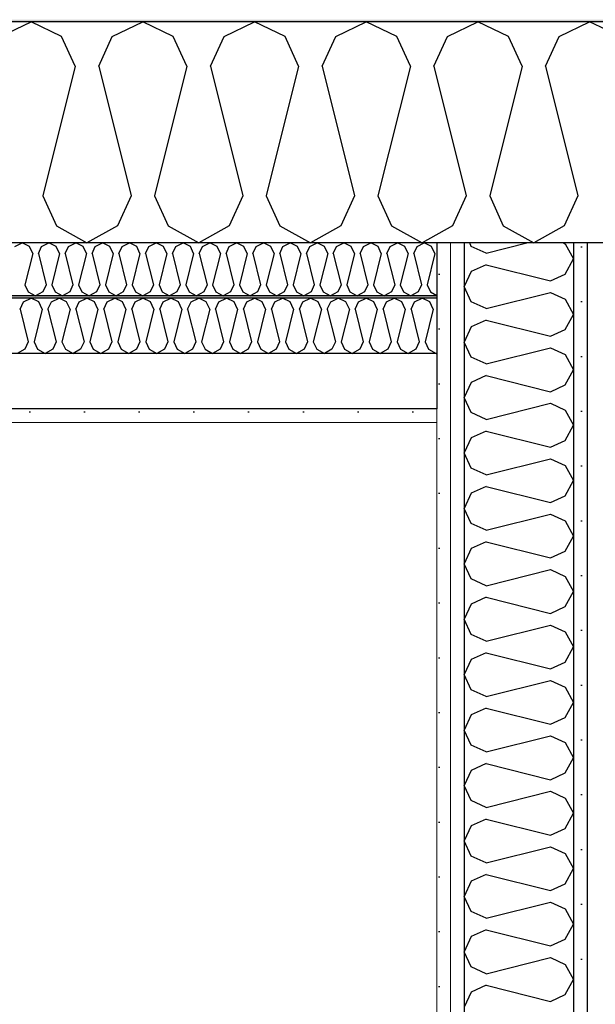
# Model space of a CAD drawing. Header units: millimetres. Extents: x -8544 to 51179, y -2070 to 23603.
# Tile 59 of 174: x 7541 to 8067, y 9159 to 10057. Entities that reach past the tile are written whole.
import ezdxf

# ---------------------------------------------------------------- set-up
doc = ezdxf.new("R2010")
doc.units = ezdxf.units.MM
doc.header["$LTSCALE"] = 0.5
doc.header["$MEASUREMENT"] = 0
doc.linetypes.add('PLINE', pattern=[0])
doc.layers.add('236- Innvendig kledning og overflate(Nye konstruksjoner)', color=7, linetype='Continuous', lineweight=0)
for name, color, linetype in [('242- Ikke-bærende innervegger (Skravur)(Nye konstruksjoner)', 7, 'Continuous'), ('242- Ikke-bærende innervegger(Nye konstruksjoner)', 7, 'Continuous'), ('256- Faste himlinger og overflatebehandling (Skravur)(Nye konstruksjoner)', 7, 'Continuous'), ('256- Faste himlinger og overflatebehandling(Nye konstruksjoner)', 7, 'Continuous'), ('261- Primærkonstruksjon (tak)', 7, 'Continuous'), ('261- Primærkonstruksjon (tak) (Skravur)', 7, 'Continuous'), ('262- Taktekking (Skravur)(Nye konstruksjoner)', 7, 'Continuous')]:
    doc.layers.add(name, color=color, linetype=linetype)
pattern_1 = [(270, (0, 0), (86.60254, 0), [0, -50]), (270, (43.3, -25), (86.60254, 0), [0, -50])]

# ---------------------------------------------------------------- blocks, each defined once
blk = doc.blocks.new('*X7')
at = {"layer": '261- Primærkonstruksjon (tak) (Skravur)', "linetype": 'PLINE'}
for p, q in [((7523.46, 10042.09), (7551.33, 10055.27)), ((7579.2, 10042.09), (7551.33, 10055.27)), ((7625.51, 10042.09), (7653.37, 10055.27)), ((7681.24, 10042.09), (7653.37, 10055.27)), ((7727.55, 10042.09), (7755.42, 10055.27)), ((7783.29, 10042.09), (7755.42, 10055.27)), ((7829.6, 10042.09), (7857.46, 10055.27)), ((7885.33, 10042.09), (7857.46, 10055.27)), ((7931.64, 10042.09), (7959.51, 10055.27)), ((7987.38, 10042.09), (7959.51, 10055.27)), ((8033.69, 10042.09), (8061.55, 10055.27)), ((8089.42, 10042.09), (8061.55, 10055.27)), ((7591.63, 10014.76), (7579.2, 10042.09)), ((7613.07, 10014.76), (7625.51, 10042.09)), ((7693.68, 10014.76), (7681.24, 10042.09)), ((7715.12, 10014.76), (7727.55, 10042.09)), ((7795.72, 10014.76), (7783.29, 10042.09)), ((7817.16, 10014.76), (7829.6, 10042.09)), ((7897.77, 10014.76), (7885.33, 10042.09)), ((7919.21, 10014.76), (7931.64, 10042.09)), ((7999.81, 10014.76), (7987.38, 10042.09)), ((8021.25, 10014.76), (8033.69, 10042.09)), ((7591.63, 10014.76), (7562.05, 9896.43)), ((7613.07, 10014.76), (7642.65, 9896.43)), ((7693.68, 10014.76), (7664.09, 9896.43)), ((7715.12, 10014.76), (7744.7, 9896.43)), ((7795.72, 10014.76), (7766.14, 9896.43)), ((7817.16, 10014.76), (7846.74, 9896.43)), ((7897.77, 10014.76), (7868.18, 9896.43)), ((7919.21, 10014.76), (7948.79, 9896.43)), ((7999.81, 10014.76), (7970.23, 9896.43)), ((8021.25, 10014.76), (8050.83, 9896.43)), ((7562.05, 9896.43), (7574.48, 9869.1)), ((7642.65, 9896.43), (7630.22, 9869.1)), ((7664.09, 9896.43), (7676.53, 9869.1)), ((7744.7, 9896.43), (7732.26, 9869.1)), ((7766.14, 9896.43), (7778.57, 9869.1)), ((7846.74, 9896.43), (7834.31, 9869.1)), ((7868.18, 9896.43), (7880.62, 9869.1)), ((7948.79, 9896.43), (7936.35, 9869.1)), ((7970.23, 9896.43), (7982.66, 9869.1)), ((8050.83, 9896.43), (8038.4, 9869.1)), ((7574.48, 9869.1), (7602.35, 9853.55)), ((7630.22, 9869.1), (7602.35, 9853.55)), ((7676.53, 9869.1), (7704.4, 9853.55)), ((7732.26, 9869.1), (7704.4, 9853.55)), ((7778.57, 9869.1), (7806.44, 9853.55)), ((7834.31, 9869.1), (7806.44, 9853.55)), ((7880.62, 9869.1), (7908.49, 9853.55)), ((7936.35, 9869.1), (7908.49, 9853.55)), ((7982.66, 9869.1), (8010.53, 9853.55)), ((8038.4, 9869.1), (8010.53, 9853.55))]:
    blk.add_line(p, q, dxfattribs=at)
blk = doc.blocks.new('*X53')
at = {"layer": '256- Faste himlinger og overflatebehandling (Skravur)(Nye konstruksjoner)', "linetype": 'PLINE'}
for p, q in [((7536.48, 9850.38), (7543.16, 9853.55)), ((7549.85, 9850.38), (7543.16, 9853.55)), ((7552.84, 9843.83), (7549.85, 9850.38)), ((7557.98, 9843.83), (7560.97, 9850.38)), ((7560.97, 9850.38), (7567.66, 9853.55)), ((7574.34, 9850.38), (7567.66, 9853.55)), ((7577.33, 9843.83), (7574.34, 9850.38)), ((7582.47, 9843.83), (7585.46, 9850.38)), ((7585.46, 9850.38), (7592.15, 9853.55)), ((7598.83, 9850.38), (7592.15, 9853.55)), ((7601.82, 9843.83), (7598.83, 9850.38)), ((7606.96, 9843.83), (7609.95, 9850.38)), ((7609.95, 9850.38), (7616.64, 9853.55)), ((7623.33, 9850.38), (7616.64, 9853.55)), ((7626.31, 9843.83), (7623.33, 9850.38)), ((7631.46, 9843.83), (7634.44, 9850.38)), ((7634.44, 9850.38), (7641.13, 9853.55)), ((7647.82, 9850.38), (7641.13, 9853.55)), ((7650.8, 9843.83), (7647.82, 9850.38)), ((7655.95, 9843.83), (7658.93, 9850.38)), ((7658.93, 9850.38), (7665.62, 9853.55)), ((7672.31, 9850.38), (7665.62, 9853.55)), ((7675.29, 9843.83), (7672.31, 9850.38)), ((7680.44, 9843.83), (7683.42, 9850.38)), ((7683.42, 9850.38), (7690.11, 9853.55)), ((7696.8, 9850.38), (7690.11, 9853.55)), ((7699.78, 9843.83), (7696.8, 9850.38)), ((7704.93, 9843.83), (7707.91, 9850.38)), ((7707.91, 9850.38), (7714.6, 9853.55)), ((7721.29, 9850.38), (7714.6, 9853.55)), ((7724.27, 9843.83), (7721.29, 9850.38)), ((7729.42, 9843.83), (7732.4, 9850.38)), ((7732.4, 9850.38), (7739.09, 9853.55)), ((7745.78, 9850.38), (7739.09, 9853.55)), ((7748.76, 9843.83), (7745.78, 9850.38)), ((7753.91, 9843.83), (7756.89, 9850.38)), ((7756.89, 9850.38), (7763.58, 9853.55)), ((7770.27, 9850.38), (7763.58, 9853.55)), ((7773.25, 9843.83), (7770.27, 9850.38)), ((7778.4, 9843.83), (7781.38, 9850.38)), ((7781.38, 9850.38), (7788.07, 9853.55)), ((7794.76, 9850.38), (7788.07, 9853.55)), ((7797.75, 9843.83), (7794.76, 9850.38)), ((7802.89, 9843.83), (7805.88, 9850.38)), ((7805.88, 9850.38), (7812.56, 9853.55)), ((7819.25, 9850.38), (7812.56, 9853.55)), ((7822.24, 9843.83), (7819.25, 9850.38)), ((7827.38, 9843.83), (7830.37, 9850.38)), ((7830.37, 9850.38), (7837.05, 9853.55)), ((7843.74, 9850.38), (7837.05, 9853.55)), ((7846.73, 9843.83), (7843.74, 9850.38)), ((7851.87, 9843.83), (7854.86, 9850.38)), ((7854.86, 9850.38), (7861.55, 9853.55)), ((7868.23, 9850.38), (7861.55, 9853.55)), ((7871.22, 9843.83), (7868.23, 9850.38)), ((7876.36, 9843.83), (7879.35, 9850.38)), ((7879.35, 9850.38), (7886.04, 9853.55)), ((7892.72, 9850.38), (7886.04, 9853.55)), ((7895.71, 9843.83), (7892.72, 9850.38)), ((7900.85, 9843.83), (7903.84, 9850.38)), ((7903.84, 9850.38), (7910.53, 9853.55)), ((7917.21, 9850.38), (7910.53, 9853.55)), ((7920.2, 9843.83), (7917.21, 9850.38)), ((7552.84, 9843.83), (7545.74, 9815.43)), ((7557.98, 9843.83), (7565.08, 9815.43)), ((7577.33, 9843.83), (7570.23, 9815.43)), ((7582.47, 9843.83), (7589.57, 9815.43)), ((7601.82, 9843.83), (7594.72, 9815.43)), ((7606.96, 9843.83), (7614.06, 9815.43)), ((7626.31, 9843.83), (7619.21, 9815.43)), ((7631.46, 9843.83), (7638.56, 9815.43)), ((7650.8, 9843.83), (7643.7, 9815.43)), ((7655.95, 9843.83), (7663.05, 9815.43)), ((7675.29, 9843.83), (7668.19, 9815.43)), ((7680.44, 9843.83), (7687.54, 9815.43)), ((7699.78, 9843.83), (7692.68, 9815.43)), ((7704.93, 9843.83), (7712.03, 9815.43)), ((7724.27, 9843.83), (7717.17, 9815.43)), ((7729.42, 9843.83), (7736.52, 9815.43)), ((7748.76, 9843.83), (7741.66, 9815.43)), ((7753.91, 9843.83), (7761.01, 9815.43)), ((7773.25, 9843.83), (7766.15, 9815.43)), ((7778.4, 9843.83), (7785.5, 9815.43)), ((7797.75, 9843.83), (7790.65, 9815.43)), ((7802.89, 9843.83), (7809.99, 9815.43)), ((7822.24, 9843.83), (7815.14, 9815.43)), ((7827.38, 9843.83), (7834.48, 9815.43)), ((7846.73, 9843.83), (7839.63, 9815.43)), ((7851.87, 9843.83), (7858.97, 9815.43)), ((7871.22, 9843.83), (7864.12, 9815.43)), ((7876.36, 9843.83), (7883.46, 9815.43)), ((7895.71, 9843.83), (7888.61, 9815.43)), ((7900.85, 9843.83), (7907.95, 9815.43)), ((7920.2, 9843.83), (7913.1, 9815.43)), ((7545.74, 9815.43), (7548.72, 9808.87)), ((7565.08, 9815.43), (7562.1, 9808.87)), ((7570.23, 9815.43), (7573.21, 9808.87)), ((7589.57, 9815.43), (7586.59, 9808.87)), ((7594.72, 9815.43), (7597.7, 9808.87)), ((7614.06, 9815.43), (7611.08, 9808.87)), ((7619.21, 9815.43), (7622.19, 9808.87)), ((7638.56, 9815.43), (7635.57, 9808.87)), ((7643.7, 9815.43), (7646.69, 9808.87)), ((7663.05, 9815.43), (7660.06, 9808.87)), ((7668.19, 9815.43), (7671.18, 9808.87)), ((7687.54, 9815.43), (7684.55, 9808.87)), ((7692.68, 9815.43), (7695.67, 9808.87)), ((7712.03, 9815.43), (7709.04, 9808.87)), ((7717.17, 9815.43), (7720.16, 9808.87)), ((7736.52, 9815.43), (7733.53, 9808.87)), ((7741.66, 9815.43), (7744.65, 9808.87)), ((7761.01, 9815.43), (7758.02, 9808.87)), ((7766.15, 9815.43), (7769.14, 9808.87)), ((7785.5, 9815.43), (7782.52, 9808.87)), ((7790.65, 9815.43), (7793.63, 9808.87)), ((7809.99, 9815.43), (7807.01, 9808.87)), ((7815.14, 9815.43), (7818.12, 9808.87)), ((7834.48, 9815.43), (7831.5, 9808.87)), ((7839.63, 9815.43), (7842.61, 9808.87)), ((7858.97, 9815.43), (7855.99, 9808.87)), ((7864.12, 9815.43), (7867.1, 9808.87)), ((7883.46, 9815.43), (7880.48, 9808.87)), ((7888.61, 9815.43), (7891.59, 9808.87)), ((7907.95, 9815.43), (7904.97, 9808.87)), ((7913.1, 9815.43), (7916.08, 9808.87)), ((7548.72, 9808.87), (7555.41, 9805.13)), ((7562.1, 9808.87), (7555.41, 9805.13)), ((7573.21, 9808.87), (7579.9, 9805.13)), ((7586.59, 9808.87), (7579.9, 9805.13)), ((7597.7, 9808.87), (7604.39, 9805.13)), ((7611.08, 9808.87), (7604.39, 9805.13)), ((7622.19, 9808.87), (7628.88, 9805.13)), ((7635.57, 9808.87), (7628.88, 9805.13)), ((7646.69, 9808.87), (7653.37, 9805.13)), ((7660.06, 9808.87), (7653.37, 9805.13)), ((7671.18, 9808.87), (7677.86, 9805.13)), ((7684.55, 9808.87), (7677.86, 9805.13)), ((7695.67, 9808.87), (7702.35, 9805.13)), ((7709.04, 9808.87), (7702.35, 9805.13)), ((7720.16, 9808.87), (7726.85, 9805.13)), ((7733.53, 9808.87), (7726.85, 9805.13)), ((7744.65, 9808.87), (7751.34, 9805.13)), ((7758.02, 9808.87), (7751.34, 9805.13)), ((7769.14, 9808.87), (7775.83, 9805.13)), ((7782.52, 9808.87), (7775.83, 9805.13)), ((7793.63, 9808.87), (7800.32, 9805.13)), ((7807.01, 9808.87), (7800.32, 9805.13)), ((7818.12, 9808.87), (7824.81, 9805.13)), ((7831.5, 9808.87), (7824.81, 9805.13)), ((7842.61, 9808.87), (7849.3, 9805.13)), ((7855.99, 9808.87), (7849.3, 9805.13)), ((7867.1, 9808.87), (7873.79, 9805.13)), ((7880.48, 9808.87), (7873.79, 9805.13)), ((7891.59, 9808.87), (7898.28, 9805.13)), ((7904.97, 9808.87), (7898.28, 9805.13)), ((7916.08, 9808.87), (7921.93, 9805.61))]:
    blk.add_line(p, q, dxfattribs=at)
blk = doc.blocks.new('*X54')
at = {"layer": '256- Faste himlinger og overflatebehandling (Skravur)(Nye konstruksjoner)', "linetype": 'PLINE'}
for p, q in [((7541.25, 9792.99), (7544.36, 9799.82)), ((7544.36, 9799.82), (7551.33, 9803.12)), ((7558.3, 9799.82), (7551.33, 9803.12)), ((7561.4, 9792.99), (7558.3, 9799.82)), ((7566.76, 9792.99), (7569.87, 9799.82)), ((7569.87, 9799.82), (7576.84, 9803.12)), ((7583.81, 9799.82), (7576.84, 9803.12)), ((7586.92, 9792.99), (7583.81, 9799.82)), ((7592.28, 9792.99), (7595.38, 9799.82)), ((7595.38, 9799.82), (7602.35, 9803.12)), ((7609.32, 9799.82), (7602.35, 9803.12)), ((7612.43, 9792.99), (7609.32, 9799.82)), ((7617.79, 9792.99), (7620.9, 9799.82)), ((7620.9, 9799.82), (7627.86, 9803.12)), ((7634.83, 9799.82), (7627.86, 9803.12)), ((7637.94, 9792.99), (7634.83, 9799.82)), ((7643.3, 9792.99), (7646.41, 9799.82)), ((7646.41, 9799.82), (7653.37, 9803.12)), ((7660.34, 9799.82), (7653.37, 9803.12)), ((7663.45, 9792.99), (7660.34, 9799.82)), ((7668.81, 9792.99), (7671.92, 9799.82)), ((7671.92, 9799.82), (7678.88, 9803.12)), ((7685.85, 9799.82), (7678.88, 9803.12)), ((7688.96, 9792.99), (7685.85, 9799.82)), ((7694.32, 9792.99), (7697.43, 9799.82)), ((7697.43, 9799.82), (7704.4, 9803.12)), ((7711.36, 9799.82), (7704.4, 9803.12)), ((7714.47, 9792.99), (7711.36, 9799.82)), ((7719.83, 9792.99), (7722.94, 9799.82)), ((7722.94, 9799.82), (7729.91, 9803.12)), ((7736.87, 9799.82), (7729.91, 9803.12)), ((7739.98, 9792.99), (7736.87, 9799.82)), ((7745.34, 9792.99), (7748.45, 9799.82)), ((7748.45, 9799.82), (7755.42, 9803.12)), ((7762.39, 9799.82), (7755.42, 9803.12)), ((7765.49, 9792.99), (7762.39, 9799.82)), ((7770.85, 9792.99), (7773.96, 9799.82)), ((7773.96, 9799.82), (7780.93, 9803.12)), ((7787.9, 9799.82), (7780.93, 9803.12)), ((7791.01, 9792.99), (7787.9, 9799.82)), ((7796.37, 9792.99), (7799.47, 9799.82)), ((7799.47, 9799.82), (7806.44, 9803.12)), ((7813.41, 9799.82), (7806.44, 9803.12)), ((7816.52, 9792.99), (7813.41, 9799.82)), ((7821.88, 9792.99), (7824.99, 9799.82)), ((7824.99, 9799.82), (7831.95, 9803.12)), ((7838.92, 9799.82), (7831.95, 9803.12)), ((7842.03, 9792.99), (7838.92, 9799.82)), ((7847.39, 9792.99), (7850.5, 9799.82)), ((7850.5, 9799.82), (7857.46, 9803.12)), ((7864.43, 9799.82), (7857.46, 9803.12)), ((7867.54, 9792.99), (7864.43, 9799.82)), ((7872.9, 9792.99), (7876.01, 9799.82)), ((7876.01, 9799.82), (7882.97, 9803.12)), ((7889.94, 9799.82), (7882.97, 9803.12)), ((7893.05, 9792.99), (7889.94, 9799.82)), ((7898.41, 9792.99), (7901.52, 9799.82)), ((7901.52, 9799.82), (7908.49, 9803.12)), ((7915.45, 9799.82), (7908.49, 9803.12)), ((7918.56, 9792.99), (7915.45, 9799.82)), ((7541.25, 9792.99), (7548.65, 9763.41)), ((7561.4, 9792.99), (7554.01, 9763.41)), ((7566.76, 9792.99), (7574.16, 9763.41)), ((7586.92, 9792.99), (7579.52, 9763.41)), ((7592.28, 9792.99), (7599.67, 9763.41)), ((7612.43, 9792.99), (7605.03, 9763.41)), ((7617.79, 9792.99), (7625.18, 9763.41)), ((7637.94, 9792.99), (7630.54, 9763.41)), ((7643.3, 9792.99), (7650.69, 9763.41)), ((7663.45, 9792.99), (7656.05, 9763.41)), ((7668.81, 9792.99), (7676.2, 9763.41)), ((7688.96, 9792.99), (7681.56, 9763.41)), ((7694.32, 9792.99), (7701.72, 9763.41)), ((7714.47, 9792.99), (7707.08, 9763.41)), ((7719.83, 9792.99), (7727.23, 9763.41)), ((7739.98, 9792.99), (7732.59, 9763.41)), ((7745.34, 9792.99), (7752.74, 9763.41)), ((7765.49, 9792.99), (7758.1, 9763.41)), ((7770.85, 9792.99), (7778.25, 9763.41)), ((7791.01, 9792.99), (7783.61, 9763.41)), ((7796.37, 9792.99), (7803.76, 9763.41)), ((7816.52, 9792.99), (7809.12, 9763.41)), ((7821.88, 9792.99), (7829.27, 9763.41)), ((7842.03, 9792.99), (7834.63, 9763.41)), ((7847.39, 9792.99), (7854.78, 9763.41)), ((7867.54, 9792.99), (7860.14, 9763.41)), ((7872.9, 9792.99), (7880.29, 9763.41)), ((7893.05, 9792.99), (7885.65, 9763.41)), ((7898.41, 9792.99), (7905.81, 9763.41)), ((7918.56, 9792.99), (7911.17, 9763.41)), ((7548.65, 9763.41), (7545.54, 9756.57)), ((7554.01, 9763.41), (7557.12, 9756.57)), ((7574.16, 9763.41), (7571.05, 9756.57)), ((7579.52, 9763.41), (7582.63, 9756.57)), ((7599.67, 9763.41), (7596.56, 9756.57)), ((7605.03, 9763.41), (7608.14, 9756.57)), ((7625.18, 9763.41), (7622.07, 9756.57)), ((7630.54, 9763.41), (7633.65, 9756.57)), ((7650.69, 9763.41), (7647.58, 9756.57)), ((7656.05, 9763.41), (7659.16, 9756.57)), ((7676.2, 9763.41), (7673.1, 9756.57)), ((7681.56, 9763.41), (7684.67, 9756.57)), ((7701.72, 9763.41), (7698.61, 9756.57)), ((7707.08, 9763.41), (7710.18, 9756.57)), ((7727.23, 9763.41), (7724.12, 9756.57)), ((7732.59, 9763.41), (7735.7, 9756.57)), ((7752.74, 9763.41), (7749.63, 9756.57)), ((7758.1, 9763.41), (7761.21, 9756.57)), ((7778.25, 9763.41), (7775.14, 9756.57)), ((7783.61, 9763.41), (7786.72, 9756.57)), ((7803.76, 9763.41), (7800.65, 9756.57)), ((7809.12, 9763.41), (7812.23, 9756.57)), ((7829.27, 9763.41), (7826.16, 9756.57)), ((7834.63, 9763.41), (7837.74, 9756.57)), ((7854.78, 9763.41), (7851.67, 9756.57)), ((7860.14, 9763.41), (7863.25, 9756.57)), ((7880.29, 9763.41), (7877.19, 9756.57)), ((7885.65, 9763.41), (7888.76, 9756.57)), ((7905.81, 9763.41), (7902.7, 9756.57)), ((7911.17, 9763.41), (7914.27, 9756.57)), ((7545.54, 9756.57), (7538.57, 9752.69)), ((7557.12, 9756.57), (7564.08, 9752.69)), ((7571.05, 9756.57), (7564.08, 9752.69)), ((7582.63, 9756.57), (7589.6, 9752.69)), ((7596.56, 9756.57), (7589.6, 9752.69)), ((7608.14, 9756.57), (7615.11, 9752.69)), ((7622.07, 9756.57), (7615.11, 9752.69)), ((7633.65, 9756.57), (7640.62, 9752.69)), ((7647.58, 9756.57), (7640.62, 9752.69)), ((7659.16, 9756.57), (7666.13, 9752.69)), ((7673.1, 9756.57), (7666.13, 9752.69)), ((7684.67, 9756.57), (7691.64, 9752.69)), ((7698.61, 9756.57), (7691.64, 9752.69)), ((7710.18, 9756.57), (7717.15, 9752.69)), ((7724.12, 9756.57), (7717.15, 9752.69)), ((7735.7, 9756.57), (7742.66, 9752.69)), ((7749.63, 9756.57), (7742.66, 9752.69)), ((7761.21, 9756.57), (7768.17, 9752.69)), ((7775.14, 9756.57), (7768.17, 9752.69)), ((7786.72, 9756.57), (7793.69, 9752.69)), ((7800.65, 9756.57), (7793.69, 9752.69)), ((7812.23, 9756.57), (7819.2, 9752.69)), ((7826.16, 9756.57), (7819.2, 9752.69)), ((7837.74, 9756.57), (7844.71, 9752.69)), ((7851.67, 9756.57), (7844.71, 9752.69)), ((7863.25, 9756.57), (7870.22, 9752.69)), ((7877.19, 9756.57), (7870.22, 9752.69)), ((7888.76, 9756.57), (7895.73, 9752.69)), ((7902.7, 9756.57), (7895.73, 9752.69)), ((7914.27, 9756.57), (7921.24, 9752.69)), ((7921.93, 9753.07), (7921.24, 9752.69))]:
    blk.add_line(p, q, dxfattribs=at)
blk = doc.blocks.new('*X81')
at = {"layer": '242- Ikke-bærende innervegger (Skravur)(Nye konstruksjoner)', "linetype": 'PLINE'}
for p, q in [((7953.47, 9850.45), (7952, 9853.55)), ((7967.01, 9844.29), (7953.47, 9850.45)), ((7967.01, 9844.29), (8004.05, 9853.55)), ((8037.55, 9853.55), (8039.22, 9852.79)), ((8039.22, 9852.79), (8046.93, 9838.97)), ((7967.01, 9833.66), (7953.47, 9827.5)), ((7967.01, 9833.66), (8025.67, 9818.99)), ((8039.22, 9825.16), (8046.93, 9838.97)), ((7953.47, 9827.5), (7946.93, 9813.68)), ((8025.67, 9818.99), (8039.22, 9825.16)), ((7953.47, 9799.87), (7946.93, 9813.68)), ((7967.01, 9793.7), (8025.67, 9808.37)), ((8025.67, 9808.37), (8039.22, 9802.2)), ((7967.01, 9793.7), (7953.47, 9799.87)), ((8039.22, 9802.2), (8046.93, 9788.39)), ((8039.22, 9774.57), (8046.93, 9788.39)), ((7953.47, 9776.91), (7946.93, 9763.09)), ((7967.01, 9783.07), (7953.47, 9776.91)), ((7967.01, 9783.07), (8025.67, 9768.41)), ((8025.67, 9768.41), (8039.22, 9774.57)), ((7953.47, 9749.28), (7946.93, 9763.09)), ((7967.01, 9743.12), (8025.67, 9757.78)), ((8025.67, 9757.78), (8039.22, 9751.62)), ((8039.22, 9751.62), (8046.93, 9737.8)), ((7967.01, 9743.12), (7953.47, 9749.28)), ((7967.01, 9732.49), (7953.47, 9726.32)), ((7967.01, 9732.49), (8025.67, 9717.82)), ((8039.22, 9723.99), (8046.93, 9737.8)), ((7953.47, 9726.32), (7946.93, 9712.51)), ((8025.67, 9717.82), (8039.22, 9723.99)), ((7953.47, 9698.69), (7946.93, 9712.51)), ((7967.01, 9692.53), (8025.67, 9707.19)), ((8025.67, 9707.19), (8039.22, 9701.03)), ((7967.01, 9692.53), (7953.47, 9698.69)), ((8039.22, 9701.03), (8046.93, 9687.22)), ((8039.22, 9673.4), (8046.93, 9687.22)), ((7967.01, 9681.9), (7953.47, 9675.74)), ((7967.01, 9681.9), (8025.67, 9667.24)), ((7953.47, 9675.74), (7946.93, 9661.92)), ((8025.67, 9667.24), (8039.22, 9673.4)), ((7953.47, 9648.11), (7946.93, 9661.92)), ((7967.01, 9641.94), (8025.67, 9656.61)), ((8025.67, 9656.61), (8039.22, 9650.44)), ((7967.01, 9641.94), (7953.47, 9648.11)), ((8039.22, 9650.44), (8046.93, 9636.63)), ((8039.22, 9622.82), (8046.93, 9636.63)), ((7953.47, 9625.15), (7946.93, 9611.34)), ((7967.01, 9631.32), (7953.47, 9625.15)), ((7967.01, 9631.32), (8025.67, 9616.65)), ((8025.67, 9616.65), (8039.22, 9622.82)), ((7953.47, 9597.52), (7946.93, 9611.34)), ((7967.01, 9591.36), (8025.67, 9606.02)), ((8025.67, 9606.02), (8039.22, 9599.86)), ((7967.01, 9591.36), (7953.47, 9597.52)), ((8039.22, 9599.86), (8046.93, 9586.04)), ((7967.01, 9580.73), (7953.47, 9574.57)), ((7967.01, 9580.73), (8025.67, 9566.07)), ((8039.22, 9572.23), (8046.93, 9586.04)), ((7953.47, 9574.57), (7946.93, 9560.75)), ((8025.67, 9566.07), (8039.22, 9572.23)), ((7953.47, 9546.94), (7946.93, 9560.75)), ((7967.01, 9540.77), (8025.67, 9555.44)), ((8025.67, 9555.44), (8039.22, 9549.27)), ((7967.01, 9540.77), (7953.47, 9546.94)), ((8039.22, 9549.27), (8046.93, 9535.46)), ((8039.22, 9521.64), (8046.93, 9535.46)), ((7967.01, 9530.14), (7953.47, 9523.98)), ((7967.01, 9530.14), (8025.67, 9515.48)), ((7953.47, 9523.98), (7946.93, 9510.17)), ((8025.67, 9515.48), (8039.22, 9521.64)), ((7953.47, 9496.35), (7946.93, 9510.17)), ((7967.01, 9490.19), (8025.67, 9504.85)), ((8025.67, 9504.85), (8039.22, 9498.69)), ((8039.22, 9498.69), (8046.93, 9484.87)), ((7967.01, 9490.19), (7953.47, 9496.35)), ((8039.22, 9471.06), (8046.93, 9484.87)), ((7953.47, 9473.39), (7946.93, 9459.58)), ((7967.01, 9479.56), (7953.47, 9473.39)), ((7967.01, 9479.56), (8025.67, 9464.89)), ((8025.67, 9464.89), (8039.22, 9471.06)), ((7953.47, 9445.76), (7946.93, 9459.58)), ((7967.01, 9439.6), (8025.67, 9454.27)), ((8025.67, 9454.27), (8039.22, 9448.1)), ((7967.01, 9439.6), (7953.47, 9445.76)), ((8039.22, 9448.1), (8046.93, 9434.29)), ((7967.01, 9428.97), (7953.47, 9422.81)), ((7967.01, 9428.97), (8025.67, 9414.31)), ((8039.22, 9420.47), (8046.93, 9434.29)), ((7953.47, 9422.81), (7946.93, 9408.99)), ((8025.67, 9414.31), (8039.22, 9420.47)), ((7953.47, 9395.18), (7946.93, 9408.99)), ((7967.01, 9389.01), (8025.67, 9403.68)), ((8025.67, 9403.68), (8039.22, 9397.51)), ((7967.01, 9389.01), (7953.47, 9395.18)), ((8039.22, 9397.51), (8046.93, 9383.7)), ((8039.22, 9369.89), (8046.93, 9383.7)), ((7953.47, 9372.22), (7946.93, 9358.41)), ((7967.01, 9378.39), (7953.47, 9372.22)), ((7967.01, 9378.39), (8025.67, 9363.72)), ((8025.67, 9363.72), (8039.22, 9369.89)), ((7953.47, 9344.59), (7946.93, 9358.41)), ((7967.01, 9338.43), (8025.67, 9353.09)), ((8025.67, 9353.09), (8039.22, 9346.93)), ((8039.22, 9346.93), (8046.93, 9333.11)), ((7967.01, 9338.43), (7953.47, 9344.59)), ((7967.01, 9327.8), (7953.47, 9321.64)), ((7967.01, 9327.8), (8025.67, 9313.14)), ((8039.22, 9319.3), (8046.93, 9333.11)), ((7953.47, 9321.64), (7946.93, 9307.82)), ((8025.67, 9313.14), (8039.22, 9319.3)), ((7953.47, 9294.01), (7946.93, 9307.82)), ((7967.01, 9287.84), (8025.67, 9302.51)), ((8025.67, 9302.51), (8039.22, 9296.34)), ((7967.01, 9287.84), (7953.47, 9294.01)), ((8039.22, 9296.34), (8046.93, 9282.53)), ((8039.22, 9268.71), (8046.93, 9282.53)), ((7967.01, 9277.21), (7953.47, 9271.05)), ((7967.01, 9277.21), (8025.67, 9262.55)), ((7953.47, 9271.05), (7946.93, 9257.24)), ((8025.67, 9262.55), (8039.22, 9268.71)), ((7953.47, 9243.42), (7946.93, 9257.24)), ((7967.01, 9237.26), (8025.67, 9251.92)), ((8025.67, 9251.92), (8039.22, 9245.76)), ((7967.01, 9237.26), (7953.47, 9243.42)), ((8039.22, 9245.76), (8046.93, 9231.94)), ((8039.22, 9218.13), (8046.93, 9231.94)), ((7953.47, 9220.46), (7946.93, 9206.65)), ((7967.01, 9226.63), (7953.47, 9220.46)), ((7967.01, 9226.63), (8025.67, 9211.96)), ((8025.67, 9211.96), (8039.22, 9218.13)), ((7953.47, 9192.83), (7946.93, 9206.65)), ((7967.01, 9186.67), (7953.47, 9192.83)), ((7967.01, 9186.67), (8025.67, 9201.34)), ((8025.67, 9201.34), (8039.22, 9195.17)), ((8039.22, 9195.17), (8046.93, 9181.36)), ((7967.01, 9176.04), (7953.47, 9169.88)), ((7967.01, 9176.04), (8025.67, 9161.38)), ((8039.22, 9167.54), (8046.93, 9181.36)), ((7953.47, 9169.88), (7946.93, 9156.06)), ((8025.67, 9161.38), (8039.22, 9167.54))]:
    blk.add_line(p, q, dxfattribs=at)

msp = doc.modelspace()

# ---------------------------------------------------------------- hatches: boundary and pattern name
at = {"layer": '242- Ikke-bærende innervegger (Skravur)(Nye konstruksjoner)', "linetype": 'Continuous'}
h = msp.add_hatch(dxfattribs=at)
h.set_pattern_fill('Gips', color=256, style=0, pattern_type=2)
h.set_pattern_definition(pattern_1)
h.paths.add_polyline_path([(7921.93, 9853.55), (7921.93, 6850), (7934.43, 6850), (7934.43, 9853.55)])
h = msp.add_hatch(dxfattribs=at)
h.set_pattern_fill('Gips', color=256, style=0, pattern_type=2)
h.set_pattern_definition(pattern_1)
h.paths.add_polyline_path([(7934.43, 9853.55), (7934.43, 6850), (7946.93, 6850), (7946.93, 9853.55)])
h = msp.add_hatch(dxfattribs=at)
h.set_pattern_fill('Gips', color=256, style=0, pattern_type=2)
h.set_pattern_definition(pattern_1)
h.paths.add_polyline_path([(8046.93, 9853.55), (8046.93, 6850), (8059.43, 6850), (8059.43, 9853.55)])
h = msp.add_hatch(dxfattribs=at)
h.set_pattern_fill('Gips', color=256, style=0, pattern_type=2)
h.set_pattern_definition(pattern_1)
h.paths.add_polyline_path([(8059.43, 6850), (8071.93, 6850), (8071.93, 9853.55), (8059.43, 9853.55)])
at = {"layer": '256- Faste himlinger og overflatebehandling (Skravur)(Nye konstruksjoner)', "linetype": 'Continuous'}
msp.add_hatch(color=256, dxfattribs=at).paths.add_polyline_path([(7921.93, 9805.13), (4911.93, 9805.13), (4911.93, 9803.12), (7921.93, 9803.12)])
h = msp.add_hatch(dxfattribs=at)
h.set_pattern_fill('Gips', color=256, style=0, pattern_type=2)
h.set_pattern_definition([(0, (0, 0), (0, 86.60254), [0, -50]), (0, (25, 43.3), (0, 86.60254), [0, -50])])
h.paths.add_polyline_path([(4911.93, 9702.25), (4911.93, 9689.65), (7921.93, 9689.65), (7921.93, 9702.25)])
at = {"layer": '262- Taktekking (Skravur)(Nye konstruksjoner)', "linetype": 'Continuous'}
h = msp.add_hatch(dxfattribs=at)
h.set_pattern_fill('Prikker_tett', color=256, style=0, pattern_type=2)
h.set_pattern_definition([(0, (0, 0), (0, 43.30127), [0, -25]), (0, (12.5, 21.65), (0, 43.30127), [0, -25])])
h.paths.add_polyline_path([(-2583.07, 10055.27), (12216.93, 10055.27), (12216.93, 10057.29), (-2583.07, 10057.29)])

# ---------------------------------------------------------------- linework, layer by layer
at = {"layer": '236- Innvendig kledning og overflate(Nye konstruksjoner)', "linetype": 'PLINE'}
for p, q in [((7934.43, 9853.55), (7934.43, 6850)), ((7921.93, 9702.25), (7921.93, 9689.65)), ((7921.93, 9689.65), (4911.93, 9689.65)), ((7921.93, 9689.65), (7921.93, 6850))]:
    msp.add_line(p, q, dxfattribs=at)
at = {"layer": '242- Ikke-bærende innervegger(Nye konstruksjoner)', "linetype": 'PLINE'}
for p, q in [((7946.93, 9853.55), (7946.93, 6850)), ((8046.93, 9853.55), (8046.93, 6850)), ((8059.43, 9853.55), (8059.43, 6850))]:
    msp.add_line(p, q, dxfattribs=at)
at = {"layer": '256- Faste himlinger og overflatebehandling(Nye konstruksjoner)', "linetype": 'PLINE'}
for p, q in [((7921.93, 9805.13), (4911.93, 9805.13)), ((7921.93, 9803.12), (4911.93, 9803.12)), ((7921.93, 9752.69), (4911.93, 9752.69)), ((7921.93, 9702.25), (4911.93, 9702.25))]:
    msp.add_line(p, q, dxfattribs=at)
at = {"layer": '256- Faste himlinger og overflatebehandling(Nye konstruksjoner)', "linetype": 'PLINE', "flags": 128}
msp.add_lwpolyline([(7921.93, 9853.55), (7921.93, 9805.13), (7921.93, 9803.12), (7921.93, 9752.69), (7921.93, 9702.25)], dxfattribs=at)
at = {"layer": '261- Primærkonstruksjon (tak)', "linetype": 'PLINE', "flags": 128}
for points in [[(12166.93, 10055.27), (12016.93, 10055.27), (12014.93, 10055.27), (11966.93, 10055.27), (11954.43, 10055.27), (-2320.57, 10055.27), (-2333.07, 10055.27), (-2381.07, 10055.27), (-2383.07, 10055.27), (-2533.07, 10055.27)], [(8321.93, 9853.55), (8071.93, 9853.55), (8059.43, 9853.55), (8046.93, 9853.55), (7946.93, 9853.55), (7934.43, 9853.55), (7921.93, 9853.55), (4911.93, 9853.55)]]:
    msp.add_lwpolyline(points, dxfattribs=at)

# ---------------------------------------------------------------- block references
at = {"layer": '242- Ikke-bærende innervegger(Nye konstruksjoner)'}
msp.add_blockref('*X81', (0, 0), dxfattribs=at)
at = {"layer": '256- Faste himlinger og overflatebehandling(Nye konstruksjoner)'}
for name in ['*X53', '*X54']:
    msp.add_blockref(name, (0, 0), dxfattribs=at)
at = {"layer": '261- Primærkonstruksjon (tak)'}
msp.add_blockref('*X7', (0, 0), dxfattribs=at)

doc.saveas('drawing.dxf')
